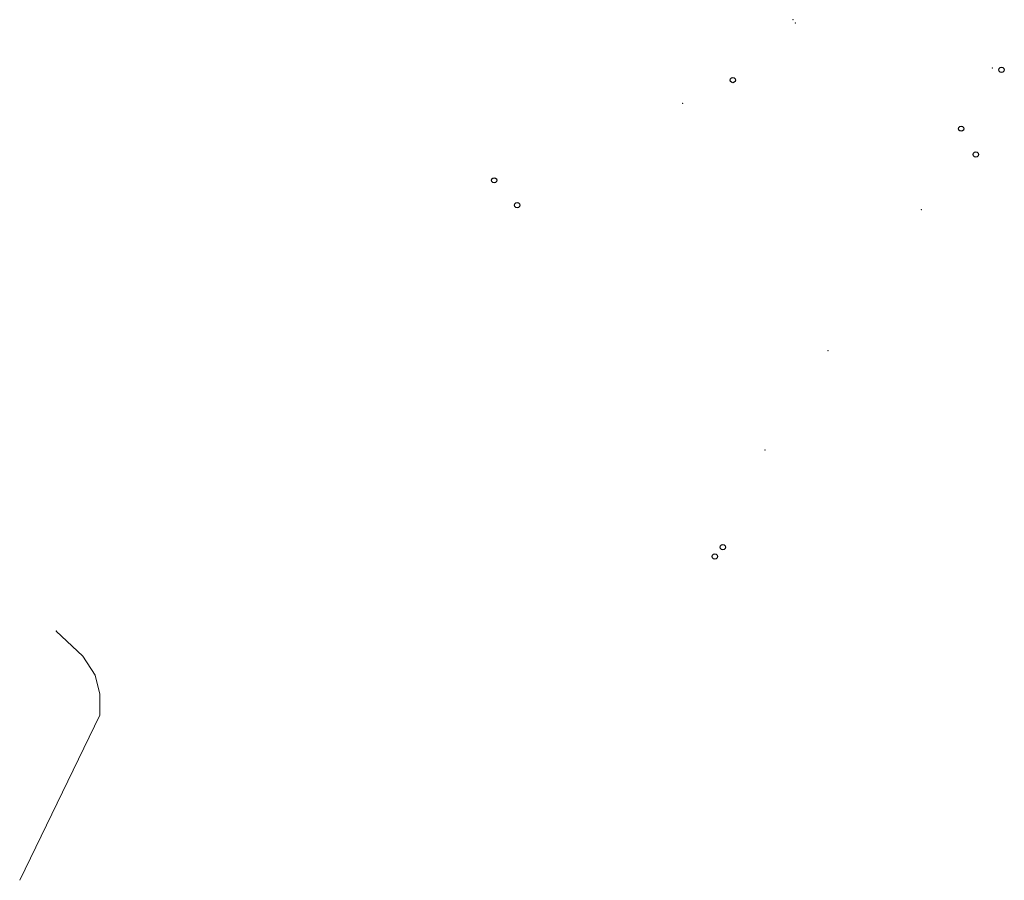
# Model space of a CAD drawing. Header units: metres. Extents: x 410063 to 2410512, y 5786105 to 5787650.
# Tile 1 of 30: x 410063 to 410252, y 5786976 to 5787142. Entities that reach past the tile are written whole.
import ezdxf

# ---------------------------------------------------------------- set-up
doc = ezdxf.new("R2010")
doc.units = ezdxf.units.M
doc.linetypes.add('1', pattern=[0])
doc.layers.add('Flurstücke (Status 0_2)', color=1, linetype='Continuous')
doc.layers.add('Gemarkung_ Flur', color=1, linetype='Continuous')

# ---------------------------------------------------------------- blocks, each defined once
blk = doc.blocks.new('250')
at = {"color": 0, "lineweight": -2}
blk.add_lwpolyline([(0.433013, -0.25, -0.5773502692), (-0.433013, -0.25, -0.5773502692), (0, 0.5, -0.5773502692)], format="xyb", close=True, dxfattribs=at)

msp = doc.modelspace()

# ---------------------------------------------------------------- linework, layer by layer
at = {"layer": 'Flurstücke (Status 0_2)', "color": 1, "linetype": '1', "lineweight": 18}
for points in [[(410069.558743, 5787024.313512, 0), (410074.648274, 5787019.47686, 50.31925), (410077.028464, 5787015.819839, 50.3015), (410077.944938, 5787012.209994, 50.31), (410077.907535, 5787008.163564, 50.307)], [(410077.907535, 5787008.163564, 0), (410062.532021, 5786976.489164, 50.52925)]]:
    msp.add_polyline3d(points, dxfattribs=at)
at = {"layer": 'Gemarkung_ Flur', "color": 1, "lineweight": 18}
for p in [(410211.000294, 5787141.616226, 50.53925), (410211.456849, 5787140.983835, 50.565125), (410249.244756, 5787132.337366, 50.747625)]:
    msp.add_point(p, dxfattribs=at)
at = {"layer": 'Gemarkung_ Flur', "color": 2, "lineweight": 18}
for p in [(410189.794353, 5787125.546971, 50.612125), (410235.5965, 5787105.148757, 50.701875), (410217.694385, 5787078.102065, 50.75225), (410205.578224, 5787059.023565, 50.76575), (410069.558743, 5787024.313512, 50.378125)]:
    msp.add_point(p, dxfattribs=at)

# ---------------------------------------------------------------- block references
at = {"layer": 'Gemarkung_ Flur', "color": 2}
for p in [(410251.020037, 5787131.991733, 50.517125), (410199.444308, 5787130.034163, 50.839375), (410243.27253, 5787120.699367, 50.944125), (410246.060069, 5787115.735856, 50.953625), (410153.623426, 5787110.803441, 50.315), (410158.016086, 5787106.033452, 50.466625), (410197.496335, 5787040.420749, 50.793), (410195.970885, 5787038.602116, 50.78075)]:
    msp.add_blockref('250', p, dxfattribs=at)

doc.saveas('drawing.dxf')
